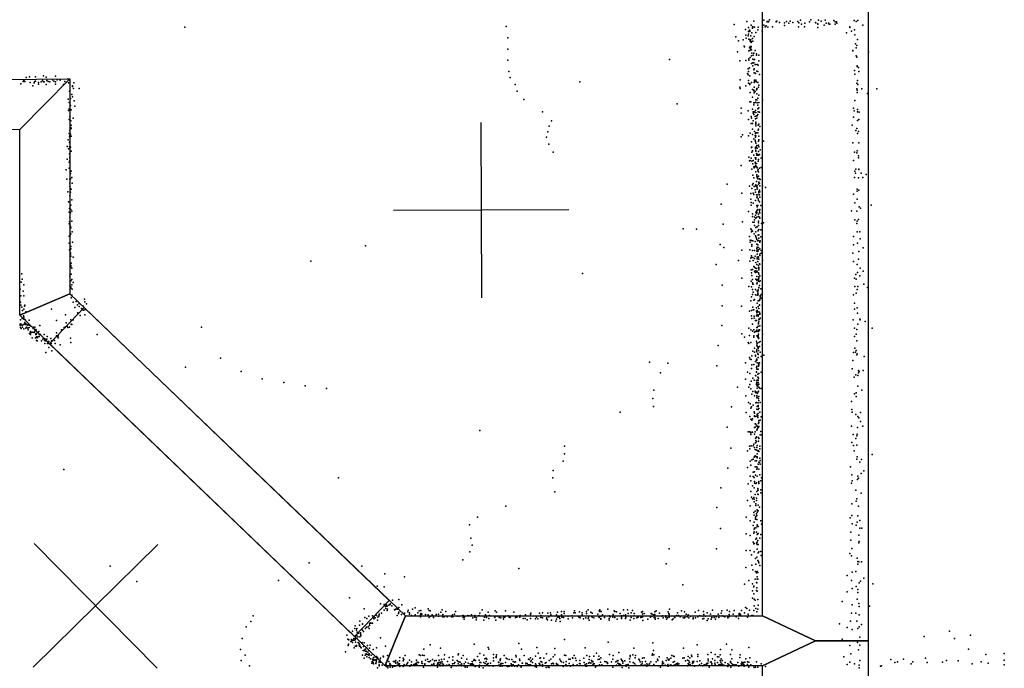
# Model space of a CAD drawing. Header units: millimetres. Extents: x -42542 to 45243, y -38526 to 67765.
# Tile 54 of 71: x -4617 to -2369, y 11450 to 12931. Entities that reach past the tile are written whole.
import ezdxf

# ---------------------------------------------------------------- set-up
doc = ezdxf.new("R2010")
doc.units = ezdxf.units.MM
for name, color, linetype in [('DOORS', 7, 'Continuous'), ('P', 9, 'Continuous'), ('PANOS', 10, 'Continuous'), ('ROOMS', 1, 'Continuous'), ('WALLS', 3, 'Continuous')]:
    doc.layers.add(name, color=color, linetype=linetype)

msp = doc.modelspace()

# ---------------------------------------------------------------- linework, layer by layer
at = {"layer": 'DOORS'}
msp.add_lwpolyline([(-3852.3, 11522.7), (-4548.4, 12191.2), (-4469.3, 12273.7), (-3773.1, 11605.1), (-3852.3, 11522.7)], dxfattribs=at)
at = {"layer": 'P'}
for p in [(-2957, 12927), (-2941, 12928), (-2918, 12930), (-2910, 12927), (-2910, 12926), (-2909, 12927), (-2907, 12927), (-2907, 12926), (-2905, 12931), (-2890, 12927), (-2890, 12926), (-2888, 12928), (-2882, 12925), (-2866, 12927), (-2858, 12928), (-2852, 12925), (-2840, 12927), (-2834, 12930), (-2814, 12926), (-2811, 12931), (-2800, 12925), (-2793, 12930), (-2787, 12928), (-2778, 12930), (-2758, 12929), (-2755, 12926), (-2752, 12926), (-2712, 12929), (-2707, 12927), (-2703, 12929), (-4240, 12914), (-3506, 12916), (-2986, 12920), (-2960, 12909), (-2953, 12913), (-2953, 12904), (-2951, 12907), (-2950, 12906), (-2950, 12904), (-2947, 12919), (-2944, 12915), (-2944, 12912), (-2943, 12915), (-2939, 12914), (-2936, 12902), (-2932, 12908), (-2931, 12914), (-2922, 12905), (-2921, 12913), (-2918, 12919), (-2915, 12915), (-2914, 12916), (-2913, 12917), (-2909, 12914), (-2898, 12915), (-2871, 12924), (-2871, 12918), (-2861, 12923), (-2839, 12915), (-2838, 12924), (-2832, 12921), (-2825, 12915), (-2824, 12923), (-2799, 12924), (-2795, 12922), (-2795, 12921), (-2795, 12913), (-2780, 12919), (-2776, 12923), (-2770, 12923), (-2769, 12921), (-2767, 12921), (-2755, 12921), (-2751, 12923), (-2722, 12915), (-2722, 12913), (-2718, 12905), (-2711, 12908), (-2692, 12919), (-3502, 12890), (-2982, 12892), (-2976, 12883), (-2965, 12885), (-2959, 12896), (-2958, 12889), (-2954, 12894), (-2953, 12898), (-2952, 12887), (-2951, 12886), (-2949, 12882), (-2948, 12894), (-2948, 12885), (-2946, 12881), (-2945, 12901), (-2944, 12888), (-2943, 12882), (-2940, 12893), (-2729, 12901), (-2710, 12897), (-2704, 12886), (-3502, 12864), (-2978, 12858), (-2963, 12871), (-2962, 12869), (-2952, 12860), (-2951, 12867), (-2950, 12861), (-2949, 12870), (-2948, 12868), (-2948, 12864), (-2947, 12879), (-2947, 12870), (-2946, 12862), (-2938, 12861), (-2715, 12861), (-2715, 12860), (-2709, 12876), (-2707, 12867), (-2706, 12872), (-2679, 12858), (-3502, 12839), (-3133, 12840), (-2973, 12837), (-2959, 12838), (-2952, 12842), (-2952, 12839), (-2949, 12845), (-2946, 12849), (-2945, 12855), (-2943, 12841), (-2942, 12850), (-2941, 12855), (-2941, 12840), (-2939, 12840), (-2935, 12853), (-2935, 12850), (-2929, 12850), (-2929, 12837), (-2707, 12849), (-2706, 12846), (-3500, 12813), (-2954, 12819), (-2953, 12813), (-2951, 12821), (-2946, 12831), (-2943, 12833), (-2943, 12826), (-2941, 12833), (-2941, 12817), (-2940, 12819), (-2938, 12829), (-2937, 12829), (-2934, 12814), (-2933, 12829), (-2932, 12813), (-2931, 12827), (-2711, 12815), (-2705, 12826), (-2705, 12824), (-2702, 12822), (-2701, 12813), (-4609, 12790), (-4607, 12793), (-4606, 12790), (-4606, 12790), (-4605, 12790), (-4602, 12799), (-4594, 12801), (-4582, 12790), (-4581, 12801), (-4581, 12791), (-4565, 12792), (-4562, 12803), (-4556, 12800), (-4555, 12792), (-4552, 12790), (-4542, 12794), (-4539, 12791), (-4535, 12802), (-4531, 12794), (-4524, 12793), (-4514, 12790), (-4507, 12796), (-4503, 12794), (-3497, 12799), (-2972, 12794), (-2955, 12808), (-2954, 12805), (-2953, 12792), (-2950, 12803), (-2940, 12810), (-2939, 12793), (-2939, 12791), (-2938, 12809), (-2937, 12808), (-2936, 12793), (-2936, 12790), (-2928, 12806), (-2710, 12807), (-2704, 12792), (-4614, 12785), (-4593, 12788), (-4587, 12780), (-4584, 12788), (-4584, 12787), (-4574, 12788), (-4574, 12784), (-4568, 12789), (-4562, 12789), (-4561, 12789), (-4556, 12783), (-4548, 12789), (-4535, 12789), (-4535, 12784), (-4517, 12783), (-4505, 12787), (-4503, 12768), (-4496, 12780), (-4496, 12779), (-4494, 12774), (-4493, 12787), (-4481, 12774), (-3486, 12783), (-3481, 12768), (-3338, 12789), (-2973, 12777), (-2972, 12774), (-2959, 12780), (-2953, 12786), (-2950, 12785), (-2950, 12783), (-2946, 12788), (-2944, 12772), (-2941, 12770), (-2941, 12769), (-2940, 12788), (-2940, 12777), (-2935, 12789), (-2935, 12771), (-2934, 12774), (-2933, 12773), (-2932, 12788), (-2930, 12777), (-2929, 12782), (-2706, 12786), (-2706, 12773), (-2705, 12770), (-2703, 12783), (-2694, 12773), (-2660, 12773), (-4506, 12750), (-4501, 12751), (-4498, 12760), (-4496, 12755), (-4492, 12746), (-3466, 12749), (-2949, 12765), (-2944, 12754), (-2940, 12764), (-2938, 12767), (-2936, 12748), (-2934, 12762), (-2934, 12748), (-2932, 12752), (-2929, 12759), (-2921, 12748), (-2710, 12747), (-2705, 12765), (-2681, 12763), (-4505, 12724), (-4504, 12742), (-4504, 12728), (-4501, 12735), (-4499, 12725), (-4491, 12734), (-3116, 12739), (-2970, 12729), (-2954, 12723), (-2950, 12744), (-2949, 12744), (-2948, 12744), (-2944, 12727), (-2941, 12741), (-2941, 12737), (-2939, 12741), (-2937, 12743), (-2937, 12724), (-2933, 12741), (-2932, 12736), (-2932, 12728), (-2929, 12742), (-2929, 12730), (-2713, 12729), (-2712, 12723), (-2704, 12726), (-4504, 12703), (-4502, 12710), (-4500, 12700), (-4495, 12706), (-3423, 12721), (-3403, 12700), (-2970, 12718), (-2953, 12703), (-2947, 12710), (-2946, 12706), (-2942, 12721), (-2942, 12718), (-2942, 12700), (-2941, 12715), (-2940, 12721), (-2940, 12720), (-2938, 12710), (-2937, 12705), (-2937, 12705), (-2936, 12719), (-2935, 12712), (-2934, 12706), (-2933, 12712), (-2932, 12715), (-2932, 12715), (-2931, 12721), (-2928, 12720), (-2713, 12709), (-2704, 12721), (-2704, 12701), (-2701, 12703), (-2700, 12720), (-4502, 12679), (-4500, 12685), (-4499, 12690), (-4499, 12683), (-3408, 12688), (-2947, 12694), (-2944, 12694), (-2944, 12681), (-2936, 12697), (-2936, 12694), (-2936, 12693), (-2936, 12689), (-2931, 12690), (-2931, 12679), (-2930, 12681), (-2929, 12693), (-2927, 12687), (-2716, 12690), (-2708, 12678), (-2706, 12683), (-4506, 12657), (-4504, 12671), (-4503, 12664), (-4502, 12667), (-4501, 12670), (-4499, 12665), (-3414, 12663), (-3411, 12675), (-2970, 12664), (-2967, 12668), (-2953, 12666), (-2949, 12672), (-2944, 12669), (-2941, 12659), (-2939, 12676), (-2938, 12667), (-2938, 12656), (-2937, 12671), (-2937, 12663), (-2936, 12673), (-2936, 12666), (-2935, 12673), (-2932, 12673), (-2929, 12665), (-2929, 12657), (-2704, 12671), (-2702, 12676), (-4508, 12642), (-4505, 12636), (-4503, 12651), (-4503, 12641), (-4502, 12653), (-4502, 12653), (-4501, 12640), (-3409, 12647), (-2946, 12652), (-2946, 12640), (-2946, 12639), (-2945, 12640), (-2937, 12653), (-2937, 12640), (-2937, 12638), (-2936, 12649), (-2936, 12633), (-2935, 12640), (-2934, 12644), (-2933, 12638), (-2930, 12654), (-2930, 12645), (-2929, 12641), (-2926, 12634), (-2919, 12654), (-2715, 12650), (-2701, 12650), (-4508, 12613), (-4503, 12625), (-4502, 12617), (-4502, 12616), (-4502, 12610), (-4499, 12631), (-3399, 12629), (-2952, 12617), (-2949, 12610), (-2947, 12615), (-2945, 12629), (-2944, 12632), (-2942, 12610), (-2941, 12622), (-2938, 12616), (-2936, 12631), (-2936, 12616), (-2936, 12613), (-2935, 12626), (-2934, 12622), (-2932, 12623), (-2931, 12622), (-2930, 12630), (-2930, 12622), (-2930, 12612), (-2928, 12623), (-2924, 12615), (-2713, 12610), (-2711, 12629), (-2706, 12627), (-2705, 12632), (-2702, 12620), (-2702, 12616), (-4511, 12588), (-4504, 12606), (-4504, 12592), (-2970, 12598), (-2951, 12609), (-2945, 12608), (-2945, 12590), (-2943, 12602), (-2941, 12595), (-2940, 12593), (-2939, 12595), (-2938, 12606), (-2938, 12606), (-2937, 12603), (-2937, 12598), (-2936, 12595), (-2935, 12603), (-2935, 12596), (-2933, 12593), (-2931, 12608), (-2931, 12589), (-2928, 12592), (-2924, 12594), (-2708, 12590), (-2701, 12590), (-2701, 12589), (-4509, 12567), (-4502, 12567), (-4501, 12580), (-4501, 12568), (-4499, 12585), (-4498, 12571), (-2943, 12576), (-2943, 12576), (-2941, 12570), (-2936, 12584), (-2934, 12577), (-2934, 12574), (-2933, 12570), (-2932, 12586), (-2932, 12572), (-2932, 12568), (-2930, 12584), (-2930, 12574), (-2928, 12568), (-2926, 12566), (-2711, 12571), (-2710, 12585), (-2709, 12581), (-2702, 12570), (-2696, 12581), (-2692, 12571), (-2684, 12578), (-4502, 12558), (-4502, 12550), (-4499, 12544), (-4497, 12558), (-3002, 12556), (-2951, 12551), (-2945, 12546), (-2944, 12554), (-2942, 12557), (-2940, 12550), (-2938, 12543), (-2937, 12552), (-2936, 12554), (-2935, 12562), (-2935, 12550), (-2933, 12552), (-2933, 12547), (-2933, 12544), (-2930, 12556), (-2929, 12560), (-2928, 12558), (-2927, 12552), (-2921, 12552), (-2914, 12548), (-2705, 12544), (-4507, 12538), (-4502, 12530), (-4501, 12537), (-4498, 12520), (-2968, 12535), (-2948, 12534), (-2948, 12521), (-2942, 12535), (-2941, 12532), (-2937, 12537), (-2935, 12531), (-2934, 12525), (-2933, 12527), (-2932, 12531), (-2931, 12522), (-2929, 12539), (-2929, 12536), (-2928, 12542), (-2928, 12531), (-2927, 12538), (-2927, 12526), (-2713, 12533), (-2705, 12540), (-2705, 12521), (-2701, 12542), (-4505, 12515), (-4503, 12500), (-4500, 12508), (-4500, 12498), (-3015, 12510), (-2947, 12514), (-2947, 12508), (-2942, 12512), (-2937, 12518), (-2934, 12507), (-2933, 12506), (-2933, 12504), (-2932, 12507), (-2932, 12498), (-2930, 12518), (-2928, 12515), (-2927, 12498), (-2925, 12507), (-2710, 12513), (-2700, 12504), (-2697, 12501), (-2673, 12508), (-4504, 12492), (-4502, 12480), (-4501, 12490), (-4498, 12494), (-2953, 12493), (-2944, 12488), (-2944, 12482), (-2939, 12480), (-2937, 12485), (-2936, 12492), (-2936, 12478), (-2935, 12489), (-2934, 12495), (-2934, 12491), (-2934, 12480), (-2933, 12496), (-2930, 12487), (-2930, 12482), (-2928, 12495), (-2928, 12491), (-2928, 12480), (-2927, 12490), (-2927, 12478), (-2718, 12495), (-2706, 12494), (-2702, 12475), (-4504, 12465), (-4503, 12470), (-4501, 12460), (-4500, 12456), (-4498, 12471), (-3102, 12454), (-3072, 12453), (-3011, 12464), (-2967, 12470), (-2948, 12454), (-2943, 12469), (-2940, 12469), (-2939, 12474), (-2939, 12461), (-2936, 12457), (-2934, 12458), (-2933, 12458), (-2930, 12471), (-2930, 12467), (-2930, 12461), (-2923, 12466), (-2919, 12467), (-2710, 12474), (-2706, 12466), (-2705, 12471), (-4504, 12437), (-4501, 12443), (-4501, 12441), (-4497, 12447), (-2951, 12436), (-2946, 12451), (-2946, 12447), (-2944, 12448), (-2940, 12442), (-2937, 12438), (-2936, 12447), (-2936, 12435), (-2935, 12432), (-2931, 12450), (-2931, 12449), (-2931, 12439), (-2929, 12452), (-2929, 12440), (-2929, 12432), (-2925, 12451), (-2925, 12435), (-2713, 12436), (-2705, 12447), (-2699, 12447), (-2698, 12431), (-4504, 12421), (-4500, 12413), (-4500, 12408), (-4496, 12423), (-3827, 12415), (-3018, 12418), (-3009, 12411), (-2949, 12428), (-2949, 12423), (-2946, 12427), (-2945, 12418), (-2945, 12414), (-2943, 12426), (-2938, 12425), (-2934, 12429), (-2934, 12419), (-2934, 12409), (-2933, 12412), (-2932, 12426), (-2932, 12417), (-2930, 12427), (-2930, 12411), (-2927, 12425), (-2927, 12423), (-2927, 12408), (-2926, 12426), (-2713, 12417), (-2704, 12421), (-2691, 12410), (-4503, 12406), (-4501, 12399), (-4501, 12396), (-4500, 12391), (-4495, 12389), (-2968, 12405), (-2950, 12406), (-2948, 12387), (-2947, 12388), (-2946, 12392), (-2944, 12404), (-2943, 12388), (-2939, 12404), (-2939, 12386), (-2938, 12391), (-2934, 12403), (-2933, 12406), (-2933, 12396), (-2933, 12389), (-2933, 12385), (-2932, 12402), (-2932, 12385), (-2931, 12390), (-2930, 12406), (-2930, 12389), (-2927, 12396), (-2927, 12393), (-2924, 12404), (-2924, 12398), (-2715, 12398), (-2701, 12402), (-4501, 12371), (-4500, 12370), (-4500, 12367), (-4499, 12375), (-4498, 12364), (-3952, 12380), (-3027, 12372), (-2976, 12381), (-2950, 12380), (-2942, 12381), (-2941, 12368), (-2939, 12366), (-2937, 12364), (-2936, 12377), (-2935, 12363), (-2934, 12372), (-2932, 12379), (-2930, 12370), (-2930, 12365), (-2929, 12384), (-2929, 12365), (-2929, 12363), (-2928, 12374), (-2927, 12373), (-2921, 12381), (-2713, 12379), (-2705, 12372), (-2702, 12384), (-2698, 12364), (-4612, 12351), (-4502, 12346), (-4499, 12350), (-3332, 12352), (-2968, 12341), (-2947, 12360), (-2946, 12353), (-2945, 12347), (-2944, 12361), (-2939, 12357), (-2938, 12354), (-2936, 12358), (-2934, 12355), (-2934, 12345), (-2933, 12357), (-2930, 12353), (-2929, 12360), (-2929, 12350), (-2929, 12344), (-2929, 12341), (-2929, 12341), (-2927, 12346), (-2711, 12341), (-2708, 12349), (-2704, 12354), (-2699, 12346), (-2691, 12357), (-4613, 12332), (-4611, 12339), (-4607, 12326), (-4502, 12325), (-4500, 12335), (-4500, 12321), (-4500, 12318), (-4498, 12338), (-4498, 12326), (-4495, 12331), (-3013, 12325), (-2952, 12322), (-2947, 12334), (-2946, 12321), (-2944, 12338), (-2944, 12338), (-2944, 12330), (-2943, 12327), (-2942, 12327), (-2936, 12339), (-2934, 12336), (-2934, 12328), (-2933, 12337), (-2933, 12330), (-2931, 12339), (-2930, 12338), (-2930, 12334), (-2929, 12320), (-2929, 12320), (-2929, 12319), (-2928, 12333), (-2928, 12324), (-2926, 12335), (-2710, 12322), (-2707, 12339), (-2703, 12322), (-2690, 12327), (-2681, 12320), (-4616, 12316), (-4614, 12301), (-4609, 12311), (-4607, 12301), (-4499, 12296), (-4498, 12302), (-4498, 12301), (-4497, 12316), (-2946, 12298), (-2944, 12315), (-2944, 12304), (-2942, 12309), (-2937, 12315), (-2937, 12303), (-2933, 12312), (-2933, 12302), (-2932, 12311), (-2932, 12310), (-2932, 12306), (-2931, 12314), (-2931, 12303), (-2926, 12301), (-2926, 12298), (-2925, 12317), (-2924, 12304), (-2713, 12303), (-2707, 12307), (-2705, 12315), (-4615, 12286), (-4614, 12279), (-4612, 12275), (-4606, 12277), (-4605, 12279), (-4495, 12286), (-4491, 12274), (-4488, 12288), (-4485, 12280), (-4481, 12283), (-4481, 12276), (-4472, 12277), (-4469, 12293), (-4468, 12287), (-4464, 12282), (-3013, 12278), (-2969, 12277), (-2948, 12289), (-2943, 12275), (-2941, 12291), (-2939, 12292), (-2935, 12273), (-2933, 12284), (-2931, 12289), (-2931, 12276), (-2930, 12289), (-2928, 12291), (-2928, 12290), (-2928, 12280), (-2928, 12279), (-2927, 12293), (-2927, 12292), (-2924, 12295), (-2711, 12284), (-2705, 12273), (-4616, 12257), (-4614, 12258), (-4610, 12267), (-4608, 12255), (-4607, 12270), (-4607, 12253), (-4603, 12264), (-4544, 12270), (-4512, 12257), (-4484, 12262), (-4484, 12261), (-4479, 12256), (-4476, 12272), (-4472, 12268), (-4468, 12269), (-4468, 12257), (-2951, 12266), (-2946, 12267), (-2946, 12255), (-2942, 12269), (-2941, 12269), (-2940, 12254), (-2935, 12266), (-2935, 12255), (-2934, 12262), (-2933, 12267), (-2933, 12266), (-2933, 12257), (-2931, 12264), (-2931, 12254), (-2930, 12257), (-2929, 12272), (-2928, 12263), (-2927, 12260), (-2927, 12259), (-2711, 12270), (-2704, 12261), (-4616, 12236), (-4616, 12233), (-4615, 12246), (-4615, 12228), (-4614, 12237), (-4614, 12234), (-4611, 12249), (-4611, 12234), (-4610, 12229), (-4609, 12250), (-4608, 12235), (-4607, 12250), (-4607, 12247), (-4607, 12235), (-4606, 12236), (-4605, 12240), (-4604, 12246), (-4603, 12237), (-4603, 12235), (-4601, 12235), (-4601, 12229), (-4598, 12234), (-4597, 12235), (-4596, 12235), (-4595, 12245), (-4595, 12228), (-4594, 12234), (-4592, 12232), (-4586, 12229), (-4582, 12229), (-4571, 12233), (-4533, 12244), (-4515, 12228), (-4512, 12230), (-4511, 12239), (-4508, 12231), (-4507, 12228), (-4503, 12229), (-4500, 12246), (-4499, 12236), (-4498, 12235), (-4495, 12246), (-4202, 12229), (-3014, 12233), (-2945, 12249), (-2944, 12236), (-2940, 12250), (-2937, 12244), (-2935, 12244), (-2934, 12228), (-2933, 12228), (-2931, 12231), (-2930, 12239), (-2930, 12238), (-2930, 12237), (-2929, 12247), (-2929, 12243), (-2928, 12247), (-2927, 12232), (-2926, 12250), (-2714, 12246), (-2703, 12236), (-2699, 12247), (-2698, 12246), (-2687, 12242), (-4613, 12226), (-4607, 12225), (-4607, 12225), (-4603, 12227), (-4598, 12227), (-4597, 12223), (-4594, 12215), (-4592, 12219), (-4592, 12217), (-4592, 12212), (-4590, 12217), (-4587, 12218), (-4586, 12226), (-4584, 12217), (-4582, 12223), (-4582, 12219), (-4580, 12224), (-4580, 12214), (-4580, 12212), (-4579, 12223), (-4579, 12214), (-4579, 12212), (-4578, 12207), (-4577, 12216), (-4575, 12207), (-4573, 12219), (-4572, 12212), (-4572, 12208), (-4571, 12212), (-4569, 12212), (-4561, 12212), (-4554, 12208), (-4533, 12216), (-4533, 12209), (-4530, 12206), (-4529, 12209), (-4521, 12223), (-4440, 12212), (-2968, 12214), (-2962, 12206), (-2952, 12227), (-2951, 12210), (-2948, 12223), (-2944, 12220), (-2941, 12223), (-2941, 12209), (-2941, 12206), (-2939, 12218), (-2937, 12219), (-2934, 12222), (-2934, 12219), (-2934, 12209), (-2932, 12206), (-2931, 12210), (-2931, 12209), (-2931, 12208), (-2930, 12222), (-2930, 12219), (-2930, 12213), (-2928, 12223), (-2928, 12222), (-2921, 12213), (-2711, 12227), (-2711, 12208), (-2707, 12213), (-2706, 12224), (-2671, 12227), (-4588, 12205), (-4581, 12205), (-4578, 12199), (-4577, 12205), (-4577, 12198), (-4567, 12198), (-4564, 12202), (-4561, 12203), (-4560, 12199), (-4559, 12192), (-4557, 12202), (-4557, 12198), (-4555, 12202), (-4553, 12192), (-4552, 12196), (-4552, 12192), (-4550, 12196), (-4550, 12183), (-4546, 12203), (-4545, 12192), (-4544, 12198), (-4537, 12199), (-4536, 12192), (-4529, 12205), (-4524, 12189), (-4501, 12204), (-4500, 12194), (-3022, 12187), (-2954, 12194), (-2952, 12192), (-2948, 12194), (-2935, 12197), (-2934, 12193), (-2934, 12188), (-2933, 12192), (-2933, 12186), (-2930, 12203), (-2930, 12184), (-2929, 12204), (-2929, 12194), (-2928, 12185), (-2926, 12196), (-2922, 12189), (-2706, 12198), (-4557, 12171), (-4543, 12175), (-2945, 12164), (-2943, 12174), (-2939, 12181), (-2939, 12172), (-2937, 12165), (-2937, 12163), (-2935, 12174), (-2935, 12174), (-2934, 12178), (-2934, 12173), (-2932, 12182), (-2932, 12169), (-2931, 12181), (-2931, 12167), (-2930, 12176), (-2926, 12172), (-2924, 12162), (-2918, 12165), (-2713, 12171), (-2710, 12181), (-2709, 12172), (-2707, 12176), (-2706, 12166), (-2705, 12168), (-2689, 12162), (-4238, 12138), (-4158, 12158), (-3179, 12149), (-3137, 12147), (-3025, 12141), (-2960, 12148), (-2951, 12160), (-2949, 12156), (-2947, 12155), (-2945, 12143), (-2941, 12144), (-2937, 12151), (-2935, 12156), (-2935, 12153), (-2934, 12156), (-2934, 12154), (-2934, 12140), (-2933, 12148), (-2931, 12160), (-2930, 12147), (-2930, 12140), (-2929, 12144), (-2929, 12142), (-2928, 12148), (-2715, 12153), (-4111, 12128), (-3154, 12125), (-2955, 12126), (-2950, 12123), (-2946, 12135), (-2937, 12119), (-2936, 12118), (-2935, 12137), (-2935, 12127), (-2935, 12126), (-2934, 12133), (-2932, 12133), (-2932, 12122), (-2931, 12133), (-2929, 12123), (-2924, 12126), (-2716, 12134), (-2708, 12120), (-2703, 12119), (-2702, 12130), (-2702, 12125), (-2700, 12128), (-2691, 12130), (-4063, 12111), (-4014, 12103), (-3965, 12095), (-2960, 12110), (-2950, 12098), (-2947, 12106), (-2943, 12113), (-2940, 12108), (-2935, 12107), (-2935, 12102), (-2935, 12098), (-2934, 12103), (-2933, 12099), (-2933, 12094), (-2932, 12115), (-2932, 12109), (-2932, 12107), (-2932, 12096), (-2931, 12108), (-2931, 12103), (-2930, 12113), (-2929, 12099), (-2712, 12115), (-2703, 12094), (-3916, 12089), (-3169, 12085), (-2978, 12092), (-2959, 12072), (-2952, 12092), (-2948, 12088), (-2945, 12076), (-2943, 12082), (-2939, 12072), (-2938, 12083), (-2937, 12080), (-2935, 12081), (-2934, 12072), (-2933, 12090), (-2933, 12080), (-2933, 12078), (-2932, 12080), (-2930, 12083), (-2929, 12092), (-2929, 12071), (-2928, 12090), (-2924, 12089), (-2711, 12077), (-2707, 12079), (-2707, 12071), (-2694, 12085), (-3171, 12066), (-3170, 12048), (-2953, 12057), (-2949, 12054), (-2942, 12051), (-2936, 12056), (-2935, 12057), (-2935, 12057), (-2934, 12068), (-2933, 12069), (-2933, 12048), (-2931, 12056), (-2931, 12050), (-2931, 12048), (-2930, 12066), (-2929, 12062), (-2926, 12057), (-2718, 12059), (-3246, 12035), (-2992, 12047), (-2958, 12034), (-2948, 12044), (-2946, 12047), (-2940, 12036), (-2939, 12033), (-2939, 12027), (-2934, 12042), (-2934, 12042), (-2934, 12026), (-2933, 12030), (-2932, 12027), (-2931, 12041), (-2931, 12032), (-2929, 12043), (-2927, 12035), (-2717, 12041), (-2716, 12035), (-2708, 12030), (-2697, 12034), (-2950, 12025), (-2948, 12019), (-2945, 12017), (-2944, 12020), (-2939, 12025), (-2938, 12025), (-2938, 12008), (-2937, 12008), (-2935, 12005), (-2935, 12004), (-2933, 12003), (-2932, 12023), (-2930, 12009), (-2929, 12016), (-2929, 12012), (-2926, 12017), (-2924, 12024), (-2718, 12003), (-2703, 12025), (-2701, 12022), (-2697, 12014), (-2692, 12003), (-3566, 11993), (-3002, 12001), (-2954, 11990), (-2951, 11990), (-2948, 11989), (-2948, 11988), (-2948, 11984), (-2944, 11989), (-2939, 12000), (-2939, 11985), (-2938, 12001), (-2938, 11990), (-2934, 11994), (-2933, 11996), (-2932, 11999), (-2930, 12001), (-2929, 12002), (-2926, 11983), (-2925, 11991), (-2923, 11983), (-2714, 11984), (-2706, 11981), (-2705, 11985), (-2704, 12000), (-2947, 11958), (-2942, 11958), (-2941, 11962), (-2937, 11976), (-2937, 11965), (-2936, 11970), (-2935, 11979), (-2935, 11977), (-2935, 11967), (-2933, 11959), (-2930, 11977), (-2930, 11969), (-2929, 11975), (-2717, 11966), (-2713, 11959), (-2708, 11975), (-2706, 11960), (-3373, 11957), (-3373, 11940), (-2993, 11953), (-2955, 11947), (-2951, 11957), (-2950, 11951), (-2939, 11954), (-2938, 11950), (-2936, 11949), (-2934, 11954), (-2934, 11948), (-2933, 11940), (-2932, 11947), (-2930, 11947), (-2929, 11945), (-2927, 11957), (-2927, 11951), (-2712, 11947), (-2671, 11938), (-3376, 11923), (-2949, 11923), (-2948, 11914), (-2945, 11926), (-2942, 11928), (-2940, 11932), (-2939, 11934), (-2938, 11935), (-2938, 11924), (-2936, 11934), (-2935, 11924), (-2933, 11933), (-2933, 11931), (-2931, 11916), (-2929, 11921), (-2928, 11920), (-2927, 11930), (-2926, 11925), (-2926, 11916), (-2706, 11928), (-2705, 11933), (-2699, 11921), (-2695, 11927), (-4516, 11904), (-3399, 11902), (-3000, 11907), (-2955, 11909), (-2942, 11898), (-2939, 11899), (-2938, 11910), (-2937, 11891), (-2934, 11910), (-2934, 11905), (-2933, 11908), (-2929, 11905), (-2927, 11892), (-2720, 11910), (-2717, 11892), (-2696, 11895), (-2690, 11901), (-3889, 11885), (-3400, 11885), (-2954, 11871), (-2949, 11889), (-2948, 11878), (-2942, 11888), (-2940, 11886), (-2939, 11877), (-2939, 11873), (-2936, 11872), (-2935, 11874), (-2933, 11889), (-2929, 11877), (-2929, 11875), (-2929, 11872), (-2925, 11878), (-2923, 11885), (-2718, 11873), (-2716, 11878), (-2704, 11881), (-2703, 11889), (-2702, 11884), (-3395, 11853), (-3016, 11862), (-2948, 11854), (-2944, 11867), (-2940, 11862), (-2940, 11862), (-2938, 11847), (-2934, 11854), (-2932, 11861), (-2932, 11857), (-2932, 11848), (-2931, 11857), (-2931, 11847), (-2925, 11858), (-2925, 11851), (-2708, 11857), (-2696, 11850), (-2955, 11833), (-2946, 11841), (-2944, 11837), (-2941, 11840), (-2940, 11836), (-2940, 11830), (-2936, 11826), (-2935, 11839), (-2935, 11833), (-2717, 11826), (-2707, 11832), (-2706, 11837), (-3507, 11820), (-3025, 11817), (-2949, 11821), (-2941, 11806), (-2938, 11809), (-2936, 11822), (-2935, 11803), (-2933, 11812), (-2933, 11811), (-2933, 11807), (-2931, 11823), (-2931, 11810), (-2928, 11818), (-2702, 11820), (-3572, 11795), (-2958, 11795), (-2949, 11787), (-2940, 11800), (-2940, 11784), (-2937, 11794), (-2937, 11791), (-2936, 11797), (-2934, 11799), (-2934, 11790), (-2925, 11787), (-2923, 11779), (-2721, 11794), (-2717, 11799), (-2716, 11780), (-2705, 11784), (-2703, 11798), (-2699, 11788), (-3590, 11778), (-3017, 11769), (-2958, 11757), (-2942, 11776), (-2941, 11759), (-2940, 11768), (-2940, 11762), (-2939, 11770), (-2936, 11771), (-2935, 11761), (-2933, 11778), (-2933, 11774), (-2933, 11756), (-2932, 11757), (-2931, 11774), (-2931, 11758), (-2925, 11756), (-2719, 11761), (-2707, 11777), (-2699, 11770), (-2694, 11770), (-3587, 11747), (-2949, 11753), (-2942, 11738), (-2941, 11734), (-2940, 11735), (-2936, 11745), (-2935, 11747), (-2935, 11736), (-2933, 11738), (-2932, 11742), (-2927, 11747), (-2719, 11743), (-2701, 11754), (-2701, 11737), (-2700, 11740), (-3589, 11716), (-3584, 11731), (-3134, 11723), (-3026, 11723), (-2958, 11719), (-2949, 11719), (-2940, 11716), (-2933, 11733), (-2933, 11722), (-2931, 11733), (-2931, 11714), (-2929, 11716), (-2925, 11717), (-2722, 11712), (-2717, 11724), (-3956, 11691), (-3605, 11698), (-3141, 11689), (-2946, 11709), (-2937, 11701), (-2934, 11704), (-2932, 11696), (-2930, 11694), (-2929, 11691), (-2924, 11708), (-2718, 11707), (-2705, 11702), (-2703, 11694), (-2701, 11693), (-2695, 11693), (-4410, 11683), (-3836, 11683), (-3783, 11666), (-3477, 11678), (-2959, 11680), (-2945, 11686), (-2943, 11675), (-2937, 11671), (-2936, 11688), (-2935, 11668), (-2933, 11671), (-2932, 11669), (-2927, 11685), (-2716, 11670), (-2708, 11671), (-2703, 11688), (-4349, 11648), (-4026, 11651), (-3738, 11659), (-2952, 11651), (-2938, 11654), (-2935, 11646), (-2934, 11645), (-2933, 11659), (-2933, 11654), (-2932, 11654), (-2728, 11662), (-2718, 11651), (-2700, 11645), (-2697, 11649), (-2690, 11656), (-3801, 11638), (-3785, 11636), (-3103, 11641), (-2962, 11642), (-2944, 11643), (-2944, 11627), (-2941, 11638), (-2941, 11636), (-2935, 11628), (-2934, 11634), (-2933, 11626), (-2728, 11625), (-2716, 11632), (-2707, 11637), (-2703, 11630), (-2703, 11623), (-2669, 11643), (-3864, 11611), (-3766, 11606), (-3751, 11607), (-2944, 11610), (-2941, 11620), (-2940, 11608), (-2938, 11606), (-2932, 11607), (-2739, 11603), (-2705, 11608), (-3830, 11586), (-3798, 11579), (-3793, 11597), (-3791, 11576), (-3785, 11596), (-3785, 11583), (-3782, 11591), (-3781, 11592), (-3781, 11587), (-3780, 11592), (-3779, 11595), (-3778, 11592), (-3778, 11582), (-3777, 11585), (-3774, 11594), (-3771, 11597), (-3771, 11596), (-3767, 11593), (-3761, 11584), (-3760, 11584), (-3759, 11585), (-3756, 11588), (-3755, 11585), (-3751, 11589), (-3751, 11578), (-3744, 11595), (-3738, 11576), (-3731, 11579), (-3730, 11583), (-3727, 11577), (-3720, 11585), (-3714, 11588), (-3708, 11577), (-3705, 11581), (-3701, 11582), (-3684, 11586), (-3682, 11582), (-3680, 11581), (-3655, 11578), (-3652, 11584), (-3644, 11580), (-3622, 11580), (-3566, 11576), (-3561, 11584), (-3547, 11578), (-3531, 11581), (-3528, 11578), (-3508, 11581), (-3489, 11578), (-3450, 11576), (-3430, 11576), (-3423, 11577), (-3411, 11576), (-3405, 11577), (-3389, 11578), (-3380, 11580), (-3374, 11580), (-3352, 11577), (-3350, 11581), (-3349, 11577), (-3339, 11579), (-3333, 11577), (-3323, 11580), (-3319, 11584), (-3313, 11578), (-3310, 11576), (-3294, 11581), (-3292, 11584), (-3292, 11580), (-3289, 11580), (-3274, 11585), (-3260, 11581), (-3258, 11580), (-3254, 11579), (-3238, 11584), (-3229, 11584), (-3221, 11577), (-3218, 11582), (-3197, 11578), (-3196, 11579), (-3195, 11580), (-3167, 11579), (-3164, 11581), (-3156, 11576), (-3136, 11579), (-3133, 11585), (-3115, 11577), (-3106, 11581), (-3099, 11579), (-3075, 11578), (-3067, 11582), (-3056, 11580), (-3047, 11577), (-3035, 11583), (-3015, 11576), (-3014, 11581), (-3002, 11583), (-2996, 11580), (-2986, 11582), (-2969, 11582), (-2962, 11577), (-2960, 11589), (-2957, 11587), (-2951, 11583), (-2941, 11582), (-2940, 11593), (-2936, 11587), (-2934, 11579), (-2932, 11585), (-2931, 11594), (-2718, 11576), (-2716, 11595), (-2708, 11576), (-2701, 11598), (-2700, 11591), (-2677, 11592), (-4089, 11557), (-4084, 11570), (-3840, 11558), (-3829, 11566), (-3824, 11564), (-3824, 11564), (-3820, 11569), (-3817, 11554), (-3811, 11570), (-3808, 11563), (-3807, 11566), (-3805, 11565), (-3802, 11571), (-3800, 11560), (-3799, 11567), (-3797, 11569), (-3796, 11574), (-3796, 11572), (-3755, 11571), (-3752, 11575), (-3745, 11573), (-3727, 11574), (-3722, 11571), (-3714, 11572), (-3702, 11572), (-3702, 11568), (-3701, 11575), (-3699, 11574), (-3690, 11573), (-3684, 11572), (-3682, 11566), (-3678, 11569), (-3675, 11572), (-3674, 11571), (-3672, 11566), (-3666, 11573), (-3661, 11574), (-3661, 11569), (-3651, 11573), (-3651, 11568), (-3648, 11568), (-3642, 11569), (-3641, 11568), (-3631, 11568), (-3629, 11572), (-3629, 11572), (-3628, 11568), (-3624, 11574), (-3618, 11569), (-3614, 11569), (-3605, 11571), (-3604, 11571), (-3604, 11566), (-3602, 11562), (-3601, 11567), (-3594, 11571), (-3591, 11570), (-3585, 11572), (-3582, 11565), (-3578, 11571), (-3578, 11567), (-3575, 11561), (-3574, 11565), (-3570, 11570), (-3568, 11571), (-3557, 11560), (-3556, 11567), (-3553, 11572), (-3551, 11566), (-3546, 11570), (-3546, 11564), (-3544, 11571), (-3532, 11567), (-3532, 11566), (-3530, 11560), (-3527, 11569), (-3522, 11566), (-3521, 11569), (-3518, 11565), (-3512, 11566), (-3512, 11562), (-3509, 11567), (-3502, 11570), (-3499, 11567), (-3497, 11566), (-3485, 11569), (-3485, 11566), (-3482, 11567), (-3475, 11567), (-3474, 11571), (-3467, 11564), (-3463, 11564), (-3462, 11572), (-3458, 11561), (-3451, 11573), (-3451, 11564), (-3439, 11563), (-3437, 11567), (-3434, 11563), (-3427, 11571), (-3427, 11566), (-3423, 11565), (-3414, 11563), (-3413, 11565), (-3412, 11561), (-3409, 11568), (-3404, 11572), (-3403, 11560), (-3393, 11558), (-3391, 11572), (-3391, 11562), (-3389, 11567), (-3385, 11567), (-3384, 11564), (-3383, 11557), (-3380, 11572), (-3379, 11567), (-3375, 11566), (-3374, 11575), (-3365, 11569), (-3365, 11569), (-3365, 11563), (-3356, 11570), (-3355, 11565), (-3340, 11567), (-3338, 11566), (-3337, 11565), (-3333, 11572), (-3330, 11563), (-3324, 11565), (-3323, 11575), (-3319, 11564), (-3318, 11566), (-3317, 11560), (-3310, 11567), (-3306, 11565), (-3297, 11574), (-3294, 11567), (-3294, 11566), (-3290, 11569), (-3290, 11564), (-3290, 11562), (-3286, 11572), (-3282, 11566), (-3271, 11570), (-3271, 11564), (-3271, 11560), (-3269, 11568), (-3263, 11567), (-3262, 11573), (-3258, 11566), (-3253, 11562), (-3246, 11575), (-3243, 11570), (-3243, 11566), (-3243, 11564), (-3238, 11571), (-3234, 11572), (-3234, 11564), (-3233, 11567), (-3228, 11575), (-3223, 11560), (-3221, 11566), (-3215, 11564), (-3214, 11575), (-3214, 11570), (-3208, 11565), (-3206, 11568), (-3205, 11567), (-3199, 11566), (-3196, 11567), (-3195, 11574), (-3195, 11574), (-3195, 11568), (-3194, 11559), (-3191, 11575), (-3183, 11562), (-3177, 11567), (-3175, 11575), (-3173, 11574), (-3173, 11569), (-3169, 11572), (-3168, 11566), (-3167, 11573), (-3166, 11565), (-3166, 11562), (-3159, 11564), (-3151, 11569), (-3149, 11570), (-3148, 11565), (-3142, 11570), (-3142, 11567), (-3140, 11562), (-3138, 11565), (-3135, 11575), (-3134, 11573), (-3134, 11567), (-3127, 11561), (-3125, 11563), (-3122, 11568), (-3121, 11566), (-3118, 11570), (-3117, 11571), (-3113, 11571), (-3109, 11568), (-3102, 11565), (-3099, 11565), (-3098, 11566), (-3095, 11574), (-3095, 11574), (-3093, 11568), (-3091, 11572), (-3091, 11570), (-3089, 11565), (-3085, 11569), (-3079, 11565), (-3079, 11563), (-3074, 11565), (-3069, 11569), (-3069, 11568), (-3065, 11570), (-3064, 11570), (-3057, 11569), (-3057, 11563), (-3055, 11573), (-3055, 11564), (-3051, 11569), (-3047, 11559), (-3045, 11563), (-3040, 11574), (-3038, 11562), (-3037, 11566), (-3032, 11570), (-3031, 11566), (-3028, 11562), (-3027, 11568), (-3022, 11574), (-3021, 11566), (-3020, 11570), (-3013, 11570), (-3010, 11569), (-3007, 11568), (-3001, 11569), (-3000, 11565), (-2998, 11568), (-2997, 11573), (-2996, 11569), (-2988, 11574), (-2981, 11568), (-2981, 11568), (-2976, 11564), (-2974, 11575), (-2974, 11573), (-2973, 11575), (-2971, 11572), (-2955, 11568), (-2955, 11567), (-2954, 11574), (-2953, 11570), (-2945, 11571), (-2943, 11571), (-2720, 11558), (-2706, 11558), (-2700, 11572), (-4100, 11545), (-3857, 11535), (-3852, 11541), (-3851, 11547), (-3848, 11537), (-3847, 11541), (-3846, 11533), (-3841, 11549), (-3839, 11531), (-3834, 11552), (-3834, 11551), (-3834, 11537), (-3832, 11534), (-3827, 11541), (-3825, 11544), (-3821, 11545), (-3819, 11541), (-3818, 11552), (-3818, 11548), (-3817, 11553), (-3814, 11553), (-3811, 11553), (-2745, 11552), (-2728, 11543), (-2716, 11539), (-2703, 11541), (-2700, 11545), (-2695, 11550), (-2494, 11535), (-4109, 11518), (-3870, 11526), (-3868, 11517), (-3865, 11515), (-3861, 11511), (-3859, 11530), (-3859, 11516), (-3859, 11512), (-3857, 11514), (-3857, 11509), (-3855, 11514), (-3854, 11518), (-3853, 11514), (-3851, 11515), (-3850, 11518), (-3850, 11510), (-3849, 11523), (-3847, 11526), (-3847, 11518), (-3847, 11518), (-3845, 11522), (-3844, 11509), (-3843, 11530), (-3840, 11522), (-3839, 11529), (-3838, 11526), (-3838, 11524), (-3835, 11509), (-3793, 11520), (-3373, 11516), (-3273, 11510), (-2739, 11517), (-2704, 11509), (-2699, 11521), (-2552, 11523), (-2483, 11518), (-2446, 11526), (-4113, 11493), (-3873, 11488), (-3867, 11502), (-3866, 11505), (-3853, 11497), (-3851, 11501), (-3851, 11501), (-3848, 11502), (-3848, 11501), (-3842, 11507), (-3842, 11503), (-3841, 11501), (-3840, 11503), (-3839, 11499), (-3837, 11497), (-3833, 11491), (-3832, 11500), (-3830, 11508), (-3830, 11491), (-3828, 11494), (-3827, 11494), (-3827, 11489), (-3825, 11498), (-3825, 11489), (-3823, 11502), (-3822, 11487), (-3822, 11487), (-3820, 11491), (-3818, 11496), (-3817, 11503), (-3810, 11493), (-3802, 11497), (-3782, 11501), (-3768, 11493), (-3694, 11494), (-3680, 11504), (-3656, 11496), (-3579, 11505), (-3547, 11498), (-3546, 11494), (-3477, 11507), (-3471, 11494), (-3436, 11498), (-3395, 11495), (-3326, 11497), (-3249, 11486), (-3215, 11496), (-3171, 11508), (-3170, 11491), (-3101, 11496), (-3070, 11504), (-3038, 11486), (-3017, 11493), (-3003, 11505), (-2991, 11492), (-2952, 11498), (-2722, 11502), (-2702, 11492), (-2699, 11503), (-2451, 11494), (-4111, 11468), (-4102, 11480), (-3834, 11480), (-3830, 11473), (-3828, 11480), (-3826, 11484), (-3826, 11483), (-3826, 11482), (-3824, 11476), (-3822, 11482), (-3821, 11481), (-3820, 11480), (-3819, 11483), (-3819, 11481), (-3819, 11475), (-3816, 11472), (-3814, 11480), (-3812, 11466), (-3811, 11471), (-3810, 11482), (-3810, 11468), (-3809, 11475), (-3808, 11470), (-3806, 11469), (-3805, 11476), (-3803, 11470), (-3803, 11464), (-3802, 11477), (-3802, 11476), (-3802, 11470), (-3802, 11467), (-3800, 11475), (-3800, 11473), (-3798, 11471), (-3796, 11465), (-3794, 11469), (-3793, 11473), (-3792, 11464), (-3787, 11478), (-3786, 11476), (-3778, 11469), (-3777, 11479), (-3774, 11466), (-3763, 11466), (-3761, 11466), (-3758, 11468), (-3754, 11464), (-3750, 11467), (-3749, 11475), (-3741, 11473), (-3741, 11467), (-3740, 11470), (-3737, 11479), (-3727, 11469), (-3722, 11465), (-3711, 11469), (-3709, 11464), (-3705, 11481), (-3702, 11479), (-3699, 11466), (-3697, 11480), (-3693, 11479), (-3690, 11469), (-3686, 11471), (-3684, 11466), (-3682, 11465), (-3679, 11467), (-3674, 11470), (-3670, 11467), (-3666, 11468), (-3661, 11479), (-3659, 11469), (-3655, 11464), (-3654, 11470), (-3652, 11465), (-3648, 11471), (-3647, 11481), (-3640, 11466), (-3636, 11475), (-3628, 11476), (-3628, 11469), (-3618, 11468), (-3616, 11481), (-3616, 11466), (-3615, 11483), (-3614, 11465), (-3611, 11464), (-3608, 11473), (-3604, 11479), (-3599, 11464), (-3596, 11471), (-3584, 11466), (-3580, 11468), (-3579, 11470), (-3576, 11468), (-3572, 11477), (-3568, 11469), (-3566, 11484), (-3557, 11480), (-3555, 11472), (-3552, 11473), (-3552, 11466), (-3550, 11471), (-3535, 11482), (-3535, 11474), (-3535, 11467), (-3529, 11477), (-3529, 11475), (-3528, 11481), (-3524, 11464), (-3520, 11470), (-3520, 11468), (-3519, 11472), (-3511, 11479), (-3506, 11473), (-3504, 11472), (-3499, 11470), (-3493, 11470), (-3490, 11466), (-3487, 11464), (-3485, 11465), (-3484, 11479), (-3483, 11476), (-3476, 11471), (-3475, 11468), (-3465, 11479), (-3455, 11471), (-3454, 11470), (-3451, 11474), (-3450, 11466), (-3449, 11468), (-3446, 11471), (-3439, 11478), (-3433, 11485), (-3429, 11473), (-3428, 11474), (-3427, 11466), (-3425, 11464), (-3420, 11473), (-3414, 11483), (-3408, 11468), (-3404, 11471), (-3399, 11476), (-3395, 11481), (-3384, 11471), (-3382, 11467), (-3380, 11465), (-3373, 11480), (-3370, 11479), (-3369, 11466), (-3363, 11471), (-3360, 11471), (-3355, 11474), (-3354, 11473), (-3351, 11479), (-3348, 11473), (-3346, 11468), (-3338, 11468), (-3329, 11473), (-3322, 11479), (-3317, 11470), (-3316, 11477), (-3311, 11468), (-3310, 11465), (-3308, 11466), (-3306, 11478), (-3300, 11485), (-3296, 11470), (-3295, 11478), (-3293, 11471), (-3291, 11464), (-3290, 11474), (-3281, 11466), (-3278, 11465), (-3270, 11482), (-3266, 11465), (-3263, 11471), (-3262, 11479), (-3256, 11465), (-3253, 11467), (-3251, 11468), (-3251, 11467), (-3244, 11471), (-3242, 11468), (-3241, 11468), (-3240, 11466), (-3235, 11467), (-3225, 11472), (-3224, 11465), (-3223, 11479), (-3223, 11476), (-3217, 11481), (-3212, 11474), (-3211, 11479), (-3203, 11471), (-3202, 11469), (-3200, 11465), (-3196, 11465), (-3195, 11473), (-3191, 11474), (-3188, 11466), (-3176, 11465), (-3173, 11480), (-3172, 11483), (-3169, 11481), (-3164, 11465), (-3161, 11471), (-3160, 11468), (-3157, 11476), (-3149, 11466), (-3141, 11468), (-3139, 11474), (-3136, 11470), (-3135, 11469), (-3134, 11471), (-3130, 11473), (-3128, 11479), (-3125, 11464), (-3124, 11478), (-3123, 11477), (-3122, 11466), (-3103, 11473), (-3100, 11474), (-3097, 11467), (-3092, 11469), (-3091, 11477), (-3089, 11467), (-3087, 11474), (-3083, 11480), (-3082, 11477), (-3081, 11465), (-3080, 11466), (-3078, 11466), (-3070, 11466), (-3069, 11482), (-3069, 11477), (-3064, 11467), (-3046, 11482), (-3045, 11471), (-3045, 11467), (-3040, 11464), (-3038, 11465), (-3035, 11472), (-3030, 11468), (-3029, 11482), (-3024, 11476), (-3021, 11476), (-3018, 11481), (-3018, 11468), (-3016, 11464), (-3015, 11472), (-3013, 11468), (-2994, 11482), (-2994, 11466), (-2994, 11464), (-2991, 11472), (-2973, 11475), (-2972, 11481), (-2968, 11464), (-2961, 11464), (-2959, 11472), (-2955, 11465), (-2952, 11464), (-2950, 11474), (-2935, 11465), (-2735, 11476), (-2722, 11464), (-2719, 11483), (-2699, 11468), (-2628, 11470), (-2613, 11465), (-2599, 11471), (-2578, 11465), (-2549, 11473), (-2510, 11464), (-2501, 11468), (-2474, 11467), (-2422, 11465), (-2411, 11482), (-2369, 11484), (-2369, 11469), (-4092, 11456), (-3813, 11462), (-3810, 11463), (-3810, 11463), (-3809, 11460), (-3804, 11461), (-3800, 11451), (-3796, 11463), (-3796, 11458), (-3796, 11456), (-3789, 11457), (-3784, 11457), (-3780, 11463), (-3780, 11457), (-3780, 11455), (-3779, 11454), (-3777, 11456), (-3776, 11455), (-3776, 11451), (-3772, 11461), (-3772, 11457), (-3771, 11453), (-3770, 11459), (-3766, 11453), (-3763, 11456), (-3761, 11455), (-3759, 11463), (-3759, 11463), (-3758, 11462), (-3758, 11456), (-3754, 11457), (-3753, 11461), (-3751, 11458), (-3750, 11460), (-3749, 11454), (-3741, 11454), (-3739, 11459), (-3739, 11456), (-3734, 11458), (-3732, 11461), (-3731, 11463), (-3726, 11455), (-3724, 11457), (-3722, 11458), (-3717, 11459), (-3714, 11459), (-3713, 11461), (-3712, 11460), (-3711, 11461), (-3710, 11458), (-3706, 11463), (-3699, 11462), (-3697, 11461), (-3695, 11453), (-3692, 11460), (-3692, 11458), (-3676, 11459), (-3672, 11457), (-3671, 11461), (-3671, 11459), (-3664, 11457), (-3663, 11460), (-3663, 11453), (-3662, 11462), (-3661, 11463), (-3659, 11459), (-3658, 11463), (-3657, 11456), (-3655, 11460), (-3651, 11460), (-3651, 11456), (-3649, 11458), (-3642, 11457), (-3636, 11459), (-3632, 11452), (-3631, 11456), (-3629, 11460), (-3628, 11456), (-3625, 11461), (-3623, 11463), (-3620, 11456), (-3616, 11460), (-3612, 11457), (-3608, 11460), (-3608, 11458), (-3608, 11456), (-3603, 11456), (-3602, 11460), (-3600, 11453), (-3595, 11453), (-3593, 11462), (-3588, 11460), (-3587, 11459), (-3585, 11460), (-3584, 11458), (-3583, 11461), (-3581, 11458), (-3579, 11456), (-3576, 11454), (-3568, 11453), (-3567, 11457), (-3567, 11456), (-3566, 11463), (-3564, 11463), (-3563, 11456), (-3559, 11451), (-3557, 11463), (-3555, 11456), (-3554, 11461), (-3550, 11459), (-3549, 11460), (-3549, 11457), (-3547, 11461), (-3545, 11456), (-3542, 11462), (-3536, 11456), (-3536, 11455), (-3523, 11463), (-3523, 11457), (-3520, 11455), (-3519, 11459), (-3518, 11461), (-3517, 11461), (-3515, 11455), (-3514, 11461), (-3508, 11463), (-3504, 11454), (-3502, 11454), (-3499, 11455), (-3495, 11460), (-3494, 11459), (-3493, 11455), (-3490, 11458), (-3487, 11455), (-3481, 11454), (-3478, 11458), (-3472, 11455), (-3472, 11453), (-3470, 11462), (-3469, 11462), (-3461, 11462), (-3461, 11457), (-3458, 11461), (-3456, 11458), (-3454, 11458), (-3451, 11458), (-3446, 11463), (-3440, 11454), (-3439, 11460), (-3438, 11457), (-3437, 11453), (-3431, 11461), (-3430, 11461), (-3429, 11459), (-3423, 11459), (-3423, 11455), (-3417, 11462), (-3415, 11463), (-3415, 11452), (-3410, 11453), (-3408, 11452), (-3403, 11460), (-3400, 11462), (-3398, 11460), (-3391, 11461), (-3391, 11457), (-3388, 11459), (-3376, 11454), (-3375, 11463), (-3370, 11459), (-3370, 11458), (-3370, 11458), (-3369, 11456), (-3367, 11456), (-3362, 11461), (-3359, 11455), (-3353, 11459), (-3344, 11458), (-3339, 11461), (-3337, 11460), (-3328, 11463), (-3326, 11459), (-3324, 11455), (-3323, 11460), (-3323, 11455), (-3318, 11462), (-3316, 11463), (-3313, 11462), (-3309, 11457), (-3308, 11458), (-3307, 11461), (-3305, 11460), (-3302, 11453), (-3299, 11456), (-3293, 11458), (-3288, 11458), (-3275, 11463), (-3275, 11461), (-3263, 11453), (-3254, 11457), (-3251, 11462), (-3249, 11457), (-3248, 11460), (-3247, 11457), (-3245, 11459), (-3241, 11452), (-3240, 11462), (-3232, 11458), (-3232, 11455), (-3230, 11457), (-3228, 11459), (-3226, 11451), (-3216, 11463), (-3213, 11461), (-3211, 11457), (-3198, 11459), (-3196, 11460), (-3191, 11457), (-3188, 11457), (-3185, 11460), (-3185, 11455), (-3183, 11457), (-3181, 11457), (-3180, 11457), (-3179, 11461), (-3169, 11459), (-3159, 11456), (-3154, 11453), (-3150, 11457), (-3149, 11462), (-3149, 11461), (-3147, 11462), (-3147, 11461), (-3143, 11457), (-3138, 11456), (-3137, 11459), (-3136, 11455), (-3132, 11457), (-3130, 11458), (-3123, 11457), (-3120, 11458), (-3118, 11460), (-3115, 11462), (-3115, 11459), (-3115, 11458), (-3112, 11460), (-3112, 11460), (-3092, 11456), (-3091, 11461), (-3090, 11458), (-3088, 11463), (-3087, 11457), (-3086, 11459), (-3081, 11461), (-3079, 11463), (-3076, 11455), (-3065, 11458), (-3060, 11461), (-3057, 11456), (-3054, 11458), (-3050, 11458), (-3049, 11461), (-3047, 11460), (-3046, 11462), (-3043, 11453), (-3037, 11461), (-3037, 11458), (-3030, 11462), (-3029, 11459), (-3024, 11463), (-3021, 11459), (-3017, 11459), (-3014, 11460), (-3012, 11458), (-3009, 11457), (-3006, 11463), (-3000, 11460), (-3000, 11454), (-2998, 11459), (-2993, 11453), (-2992, 11461), (-2989, 11459), (-2988, 11458), (-2984, 11458), (-2981, 11458), (-2977, 11463), (-2975, 11455), (-2970, 11460), (-2968, 11457), (-2967, 11463), (-2966, 11461), (-2966, 11460), (-2964, 11463), (-2964, 11458), (-2963, 11457), (-2963, 11455), (-2955, 11459), (-2952, 11453), (-2948, 11458), (-2942, 11456), (-2940, 11452), (-2937, 11453), (-2932, 11453), (-2924, 11460), (-2914, 11454), (-2728, 11459), (-2711, 11460), (-2700, 11457), (-2700, 11451), (-2652, 11455), (-2649, 11456), (-2619, 11463), (-2582, 11460), (-2545, 11463), (-2442, 11460), (-2406, 11462), (-2369, 11458)]:
    msp.add_point(p, dxfattribs=at)
at = {"layer": 'PANOS'}
for points in [[(-3564, 12696.2), (-3562.2, 12296.2)], [(-3363.1, 12497.2), (-3763.1, 12495.3)], [(-4303.1, 11450.2), (-4583.8, 11735.2)], [(-4301, 11733), (-4585.9, 11452.4)]]:
    msp.add_lwpolyline(points, dxfattribs=at)
at = {"layer": 'ROOMS'}
msp.add_lwpolyline([(-4502.1, 12795.8), (-4502.1, 12305.3), (-3736.2, 11569.7), (-2921, 11569.7), (-2921, 13938.2), (-5187.9, 13938.2), (-5187.9, 12789.4), (-4502.1, 12795.8)], close=True, dxfattribs=at)
msp.add_lwpolyline([(-2921, 603.2), (-2921, 11455.4), (-3782.2, 11455.4), (-4616.4, 12256.5), (-4616.4, 12680.4), (-5245.1, 12674.6), (-5245.1, 12674.6), (-8959.9, 12674.6), (-12280.9, 12674.6), (-12839.7, 12674.6), (-13468.4, 12674.6), (-13468.4, 9791.7), (-13468.4, 8274), (-13468.4, 7372.4), (-13570, 7372.4), (-13570, 3765.6)], dxfattribs=at)
at = {"layer": 'WALLS'}
for points in [[(-2921, 11569.7), (-2921, 13938.2), (-2800.3, 13995.4), (-2679.7, 13995.4), (-2679.7, 11512.5), (-2800.3, 11512.5), (-2921, 11569.7)], [(-4616.4, 12680.4), (-5245.1, 12674.6), (-5245.1, 12731.8), (-5187.9, 12789.4), (-4502.1, 12795.8), (-4559.3, 12738.1), (-4616.4, 12680.4)], [(-4616.4, 12256.5), (-4616.4, 12680.4), (-4559.3, 12738.1), (-4502.1, 12795.8), (-4502.1, 12305.3), (-4559.3, 12280.9), (-4616.4, 12256.5)], [(-3782.2, 11455.4), (-4616.4, 12256.5), (-4559.3, 12280.9), (-4502.1, 12305.3), (-3736.2, 11569.7), (-3759.2, 11512.5), (-3782.2, 11455.4)], [(-2921, 11455.4), (-3782.2, 11455.4), (-3759.2, 11512.5), (-3736.2, 11569.7), (-2921, 11569.7), (-2800.3, 11512.5), (-2921, 11455.4)], [(-2921, 603.2), (-2921, 11455.4), (-2800.3, 11512.5), (-2679.7, 11512.5), (-2679.7, 374.6), (-2800.3, 476.2), (-2921, 603.2)]]:
    msp.add_lwpolyline(points, dxfattribs=at)

doc.saveas('drawing.dxf')
